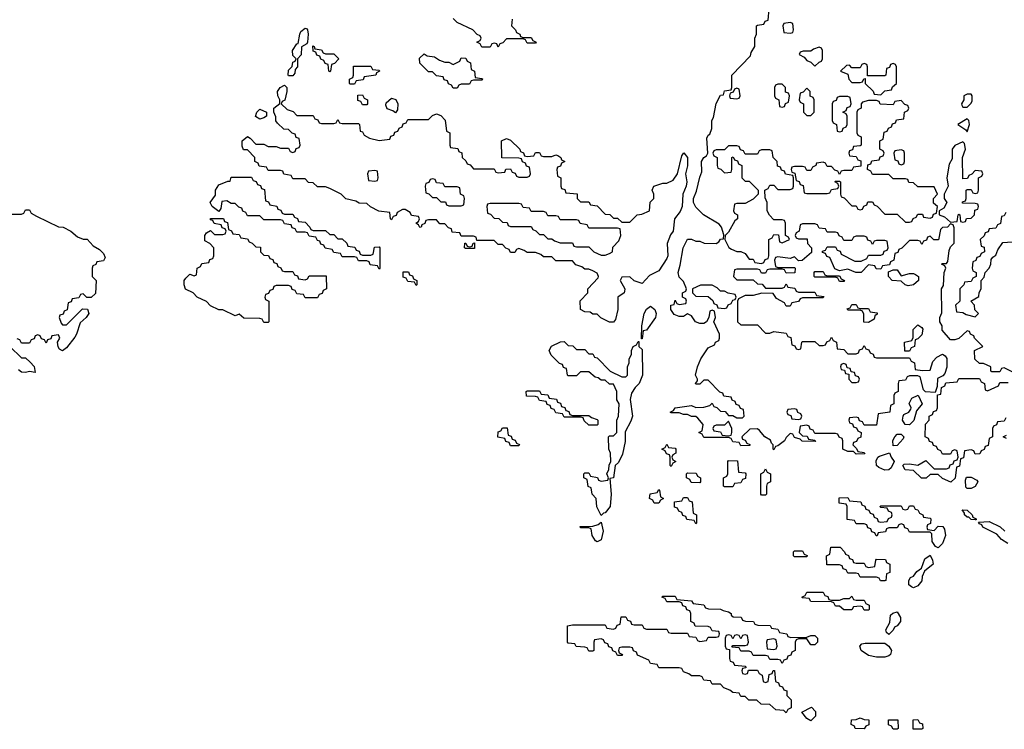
# Model space of a CAD drawing. Header units: inches. Extents: x 2701323 to 2964515, y 494916 to 722124.
# Tile 59 of 256: x 2747342 to 2752131, y 635446 to 638900. Entities that reach past the tile are written whole.
import ezdxf

# ---------------------------------------------------------------- set-up
doc = ezdxf.new("R2010")
doc.units = ezdxf.units.IN
doc.header["$MEASUREMENT"] = 0
doc.layers.add('C7643', color=7, linetype='Continuous')
doc.layers.add('C7653', color=7, linetype='Continuous')

msp = doc.modelspace()

# ---------------------------------------------------------------- linework, layer by layer
at = {"layer": 'C7643', "color": 2, "elevation": 2}
for points in [[(2749738, 638902), (2749734, 638870), (2749754, 638850), (2749758, 638838), (2749774, 638830), (2749778, 638818), (2749790, 638814), (2749830, 638814), (2749838, 638798), (2749854, 638790), (2749850, 638786), (2749810, 638786), (2749802, 638802), (2749790, 638806), (2749710, 638806), (2749692.7, 638787.3), (2749678, 638782), (2749670, 638766), (2749662, 638782), (2749650, 638786), (2749638, 638782), (2749630, 638766), (2749590, 638766), (2749582, 638782), (2749566, 638790), (2749582, 638798), (2749586, 638810), (2749582, 638822), (2749567.3, 638827.3), (2749546, 638850), (2749470, 638886), (2749450, 638906)], [(2750000, 637726), (2749950, 637726), (2749930, 637746), (2749890, 637746), (2749876.4, 637756.4), (2749850, 637766), (2749810, 637766), (2749796.4, 637776.4), (2749770, 637786), (2749758, 637782), (2749750, 637766), (2749730, 637766), (2749722, 637782), (2749707.3, 637787.3), (2749690, 637806), (2749670, 637806), (2749650, 637826), (2749566, 637826), (2749562, 637842), (2749550, 637846), (2749490, 637846), (2749482, 637862), (2749446, 637866), (2749442, 637882), (2749427.3, 637887.3), (2749410, 637906), (2749386, 637906), (2749370, 637926), (2749330, 637926), (2749318, 637922), (2749312.7, 637907.3), (2749298, 637902), (2749294, 637890), (2749288.4, 637888.4), (2749282, 637902), (2749268, 637910), (2749282, 637918), (2749286, 637930), (2749282, 637942), (2749247.3, 637947.3), (2749242, 637962), (2749216.4, 637976.4), (2749203.6, 637976.4), (2749178, 637962), (2749172.7, 637947.3), (2749158, 637942), (2749150, 637926), (2749146, 637930), (2749142, 637962), (2749088.4, 637968.4), (2749048.4, 637988.4), (2749030, 638006), (2748992.7, 638007.3), (2748976.4, 638016.4), (2748928.4, 638028.4), (2748906, 638050), (2748850, 638078), (2748830, 638086), (2748790, 638086), (2748770, 638106), (2748747.3, 638107.3), (2748730, 638126), (2748670, 638126), (2748662, 638142), (2748627.3, 638147.3), (2748622, 638162), (2748610, 638166), (2748550, 638166), (2748542, 638182), (2748507.3, 638187.3), (2748502, 638202), (2748486, 638210), (2748486, 638230), (2748450, 638266), (2748430, 638266), (2748424, 638284), (2748424, 638310), (2748450, 638332), (2748463.6, 638323.6), (2748490, 638294), (2748530, 638294), (2748550, 638282), (2748590, 638282), (2748610, 638274), (2748650, 638274), (2748658, 638258), (2748670, 638254), (2748682, 638258), (2748687.3, 638272.7), (2748702, 638278), (2748706, 638290), (2748702, 638322), (2748687.3, 638327.3), (2748682, 638342), (2748667.3, 638347.3), (2748650, 638366), (2748627.3, 638367.3), (2748596.4, 638396.4), (2748588.4, 638408.4), (2748587.3, 638427.3), (2748578, 638450), (2748578, 638470), (2748607.3, 638492.7), (2748608, 638510), (2748598, 638530), (2748595.3, 638550), (2748608.7, 638570), (2748630, 638582), (2748642, 638570), (2748642, 638550), (2748632, 638508), (2748618, 638502), (2748614, 638490), (2748643.6, 638463.6), (2748672.7, 638452.7), (2748690, 638434), (2748770, 638434), (2748778, 638418), (2748792.7, 638412.7), (2748798, 638398), (2748810, 638394), (2748870, 638394), (2748882, 638398), (2748890, 638414), (2748898, 638398), (2748910, 638394), (2748990, 638394), (2748994, 638390), (2748998, 638358), (2749010, 638354), (2749018, 638338), (2749043.6, 638323.6), (2749090, 638312), (2749142, 638318), (2749147.3, 638332.7), (2749162, 638338), (2749167.3, 638352.7), (2749182, 638358), (2749187.3, 638372.7), (2749202, 638378), (2749207.3, 638392.7), (2749222, 638398), (2749230, 638414), (2749330, 638414), (2749350, 638434), (2749370, 638442), (2749390, 638434), (2749411.6, 638411.6), (2749418, 638358), (2749434, 638350), (2749434, 638290), (2749438, 638278), (2749472.7, 638272.7), (2749478, 638258), (2749492.7, 638252.7), (2749494, 638230), (2749512.7, 638212.7), (2749518, 638198), (2749532.7, 638192.7), (2749550, 638174), (2749650, 638174), (2749658, 638158), (2749670, 638154), (2749702, 638158), (2749707.3, 638172.7), (2749730, 638174), (2749738, 638158), (2749752.7, 638152.7), (2749758, 638138), (2749770, 638134), (2749810, 638134), (2749822, 638138), (2749826, 638150), (2749822, 638182), (2749807.3, 638187.3), (2749802, 638202), (2749787.3, 638207.3), (2749782, 638222), (2749770, 638226), (2749687.3, 638227.3), (2749686, 638310), (2749710, 638322), (2749730, 638314), (2749774, 638270), (2749778, 638258), (2749792.7, 638252.7), (2749798, 638238), (2749810, 638234), (2749842, 638238), (2749850, 638254), (2749870, 638254), (2749878, 638238), (2749890, 638234), (2749930, 638234), (2749950, 638242), (2749959.6, 638239.6), (2749974, 638230), (2749978, 638218), (2749994, 638210), (2749978, 638202), (2749972.7, 638187.3), (2749958, 638182), (2749954, 638170), (2749958, 638138), (2749974, 638130), (2749974, 638090), (2749978, 638078), (2749992.7, 638072.7), (2749998, 638058), (2750000, 638057.8)], [(2750000, 637926), (2749970, 637926), (2749962, 637942), (2749950, 637946), (2749910, 637946), (2749902, 637962), (2749890, 637966), (2749830, 637966), (2749822, 637982), (2749790, 637986), (2749782, 638002), (2749770, 638006), (2749630, 638006), (2749618, 638002), (2749614, 637990), (2749618, 637958), (2749632.7, 637952.7), (2749650, 637934), (2749672.7, 637932.7), (2749690, 637914), (2749712.7, 637912.7), (2749718, 637898), (2749730, 637894), (2749830, 637894), (2749838, 637878), (2749852.7, 637872.7), (2749870, 637854), (2749890, 637854), (2749910, 637834), (2749930, 637834), (2749943.6, 637823.6), (2749970, 637814), (2750000, 637814)], [(2747290, 637954), (2747350, 637954), (2747362, 637958), (2747370, 637974), (2747390, 637974), (2747398, 637958), (2747423.6, 637943.6), (2747530, 637892), (2747554, 637890), (2747591.3, 637871.3), (2747623.6, 637843.6), (2747650, 637832), (2747670.9, 637830.9), (2747699.6, 637799.6), (2747730, 637782), (2747750, 637762), (2747758, 637742), (2747750, 637726), (2747718, 637722), (2747712, 637708), (2747698, 637702), (2747694, 637690), (2747694, 637650), (2747714, 637630), (2747710, 637568), (2747690, 637548), (2747668, 637548), (2747650, 637566), (2747638, 637562), (2747630, 637546), (2747598, 637542), (2747592.7, 637527.3), (2747578, 637522), (2747572.7, 637487.3), (2747558, 637482), (2747552.7, 637467.3), (2747538, 637462), (2747534, 637450), (2747543.6, 637423.6), (2747550, 637414), (2747570, 637414), (2747647.3, 637492.7), (2747671, 637491), (2747678, 637470), (2747664.7, 637450), (2747636, 637424), (2747618.8, 637370), (2747610, 637355.3), (2747570, 637302), (2747550, 637288.7), (2747536.4, 637296.4), (2747528.4, 637308.4), (2747526, 637330), (2747538, 637350), (2747530, 637366), (2747498, 637362), (2747492.7, 637347.3), (2747478, 637342), (2747470, 637326), (2747462, 637342), (2747447.3, 637347.3), (2747442, 637362), (2747430, 637366), (2747418, 637362), (2747412.7, 637347.3), (2747398, 637342), (2747390, 637326), (2747350, 637326), (2747342, 637342), (2747330, 637346)], [(2750000, 637202.7), (2749987.3, 637207.3), (2749982, 637222), (2749967.3, 637227.3), (2749927.3, 637267.3), (2749918, 637290), (2749928.9, 637311.1), (2749972.7, 637332.7), (2749990, 637334), (2750000, 637324)], [(2747294, 637310), (2747350, 637254), (2747370, 637254), (2747392.7, 637232.7), (2747411.6, 637211.6), (2747418, 637182), (2747390, 637188), (2747370, 637182), (2747350, 637184), (2747336.5, 637196.5)], [(2750000, 636966), (2749990, 636966), (2749982, 636982), (2749950, 636986), (2749942, 637002), (2749927.3, 637007.3), (2749922, 637022), (2749907.3, 637027.3), (2749902, 637042), (2749870, 637046), (2749862, 637062), (2749850, 637066), (2749807.3, 637067.3), (2749806, 637090), (2749810, 637094), (2749870, 637094), (2749878, 637078), (2749910, 637074), (2749918, 637058), (2749952.7, 637052.7), (2749958, 637038), (2749972.7, 637032.7), (2749978, 637018), (2749992.7, 637012.7), (2749998, 636998), (2750000, 636997.3)]]:
    msp.add_lwpolyline(points, dxfattribs=at)
for points in [[(2748650, 638626), (2748648, 638630), (2748650, 638654), (2748668, 638672), (2748670, 638694), (2748682, 638698), (2748686, 638710), (2748670, 638726), (2748669.2, 638750), (2748690, 638782), (2748696.4, 638783.6), (2748704, 638830), (2748710, 638842), (2748730, 638858), (2748736.9, 638856.9), (2748742, 638850), (2748744.7, 638830), (2748742, 638790), (2748738, 638782), (2748712.7, 638767.3), (2748711.6, 638728.4), (2748694, 638710), (2748694, 638670), (2748682, 638658), (2748679.6, 638640.4), (2748670, 638626)], [(2748830, 638734), (2748870, 638734), (2748894, 638710), (2748872.7, 638687.3), (2748858, 638682), (2748854, 638650), (2748850, 638646), (2748846, 638650), (2748842, 638682), (2748827.3, 638687.3), (2748822, 638702), (2748807.3, 638707.3), (2748802, 638722), (2748787.3, 638727.3), (2748782, 638742), (2748770, 638746), (2748767.3, 638772.7), (2748774, 638770), (2748778, 638758), (2748810, 638754), (2748818, 638738)], [(2749410, 638694), (2749430, 638694), (2749450, 638682), (2749482, 638698), (2749490, 638714), (2749512.7, 638712.7), (2749518, 638698), (2749534, 638690), (2749538, 638658), (2749554, 638650), (2749558, 638618), (2749590, 638614), (2749594, 638610), (2749590, 638606), (2749550, 638606), (2749538, 638602), (2749530, 638586), (2749490, 638586), (2749478, 638582), (2749470, 638566), (2749450, 638566), (2749442, 638582), (2749427.3, 638587.3), (2749422, 638602), (2749407.3, 638607.3), (2749402, 638622), (2749370, 638626), (2749350, 638646), (2749330, 638646), (2749288.4, 638688.4), (2749287.3, 638712.7), (2749310, 638734), (2749323.6, 638723.6), (2749359.6, 638719.6), (2749383.6, 638703.6)], [(2748950, 638586), (2748946, 638590), (2748946, 638610), (2748962, 638618), (2748966, 638630), (2748966, 638674), (2749050, 638674), (2749058, 638658), (2749090, 638654), (2749092, 638650), (2749078, 638642), (2749074, 638630), (2749018, 638622), (2749012.7, 638607.3), (2748978, 638602), (2748970, 638586)], [(2749010, 638486), (2749002, 638502), (2748987.3, 638507.3), (2748987.3, 638532.7), (2749010, 638534), (2749018, 638518), (2749034, 638510), (2749034, 638490), (2749030, 638486)], [(2749170, 638446), (2749156.4, 638456.4), (2749130, 638466), (2749123.1, 638483.1), (2749124.7, 638495.3), (2749150, 638518), (2749171.1, 638511.1), (2749182, 638490), (2749179.6, 638460.4)], [(2748510, 638415.3), (2748489.2, 638429.2), (2748495.3, 638450), (2748510, 638464.7), (2748542, 638450), (2748542, 638430), (2748530, 638422)], [(2749070, 638166), (2749038, 638162), (2749034, 638150), (2749038, 638118), (2749070, 638114), (2749082, 638118), (2749086, 638130), (2749082, 638162)], [(2748630, 637954), (2748670, 637954), (2748678, 637938), (2748692.7, 637932.7), (2748698, 637918), (2748730, 637914), (2748754, 637890), (2748758, 637878), (2748770, 637874), (2748830, 637874), (2748850, 637854), (2748870, 637854), (2748890, 637834), (2748910, 637834), (2748932.7, 637812.7), (2748938, 637798), (2748972.7, 637792.7), (2748978, 637778), (2748992.7, 637772.7), (2748998, 637758), (2749010, 637754), (2749050, 637754), (2749062, 637758), (2749067.3, 637792.7), (2749090, 637794), (2749094, 637790), (2749094, 637690), (2749090, 637686), (2749082, 637702), (2749047.3, 637707.3), (2749042, 637722), (2749030, 637726), (2748990, 637726), (2748982, 637742), (2748970, 637746), (2748910, 637746), (2748902, 637762), (2748870, 637766), (2748862, 637782), (2748827.3, 637787.3), (2748822, 637802), (2748807.3, 637807.3), (2748802, 637822), (2748790, 637826), (2748782, 637842), (2748750, 637846), (2748742, 637862), (2748730, 637866), (2748690, 637866), (2748682, 637882), (2748667.3, 637887.3), (2748662, 637902), (2748630, 637906), (2748622, 637922), (2748610, 637926), (2748530, 637926), (2748510, 637946), (2748450, 637946), (2748442, 637962), (2748427.3, 637967.3), (2748422, 637982), (2748407.3, 637987.3), (2748390, 638006), (2748370, 638006), (2748350, 638018), (2748324.7, 638015.3), (2748319.6, 637980.4), (2748310, 637966), (2748278, 637990), (2748269.2, 638010), (2748294.6, 638045.4), (2748294, 638070), (2748310, 638096), (2748354, 638114), (2748366, 638114), (2748370, 638134), (2748470, 638134), (2748478, 638118), (2748492.7, 638112.7), (2748498, 638098), (2748512.7, 638092.7), (2748518, 638078), (2748532.7, 638072.7), (2748538, 638018), (2748552.7, 638012.7), (2748558, 637998), (2748592.7, 637992.7), (2748598, 637978), (2748612.7, 637972.7), (2748618, 637958)], [(2749350, 638126), (2749338, 638122), (2749332.7, 638107.3), (2749318, 638102), (2749314, 638090), (2749318, 638058), (2749332.7, 638052.7), (2749350, 638034), (2749370, 638034), (2749390, 638014), (2749412.7, 638012.7), (2749418, 637998), (2749430, 637994), (2749490, 637994), (2749502, 637998), (2749506, 638030), (2749502, 638042), (2749486, 638050), (2749482, 638082), (2749470, 638086), (2749410, 638086), (2749402, 638102), (2749370, 638106), (2749362, 638122)], [(2748630, 637674), (2748670, 637674), (2748678, 637658), (2748692.7, 637652.7), (2748698, 637638), (2748730, 637634), (2748742, 637638), (2748750, 637654), (2748832.7, 637652.7), (2748834, 637590), (2748818, 637582), (2748812.7, 637567.3), (2748798, 637562), (2748790, 637546), (2748730, 637546), (2748722, 637562), (2748690, 637566), (2748682, 637582), (2748667.3, 637587.3), (2748662, 637602), (2748650, 637606), (2748590, 637606), (2748578, 637602), (2748572.7, 637587.3), (2748558, 637582), (2748552.7, 637567.3), (2748538, 637562), (2748534, 637550), (2748538, 637538), (2748554, 637530), (2748554, 637430), (2748550, 637426), (2748530, 637426), (2748522, 637442), (2748510, 637446), (2748432.7, 637447.3), (2748410, 637466), (2748390, 637458), (2748330, 637488), (2748310, 637488), (2748270, 637508), (2748250, 637528), (2748206, 637550), (2748186, 637570), (2748149.1, 637589.1), (2748142, 637610), (2748142, 637630), (2748150, 637642), (2748170, 637662), (2748190, 637654), (2748202, 637658), (2748206, 637690), (2748222, 637698), (2748227.3, 637712.7), (2748262, 637718), (2748267.3, 637732.7), (2748282, 637738), (2748286, 637750), (2748286, 637790), (2748266, 637810), (2748243.1, 637823.1), (2748242, 637850), (2748250, 637862), (2748270, 637874), (2748290, 637854), (2748330, 637854), (2748342, 637858), (2748346, 637870), (2748342, 637882), (2748327.3, 637887.3), (2748322, 637902), (2748287.3, 637907.3), (2748282, 637922), (2748270, 637926), (2748270, 637932), (2748332.7, 637932.7), (2748338, 637918), (2748352.7, 637912.7), (2748358, 637878), (2748372.7, 637872.7), (2748378, 637858), (2748410, 637854), (2748418, 637838), (2748450, 637834), (2748458, 637818), (2748472.7, 637812.7), (2748490, 637794), (2748512.7, 637792.7), (2748514, 637770), (2748530, 637754), (2748552.7, 637752.7), (2748558, 637738), (2748572.7, 637732.7), (2748578, 637718), (2748592.7, 637712.7), (2748598, 637698), (2748612.7, 637692.7), (2748618, 637678)], [(2749510, 637786), (2749506, 637790), (2749507.3, 637812.7), (2749512.7, 637812.7), (2749518, 637798), (2749530, 637794), (2749542, 637798), (2749547.3, 637812.7), (2749554, 637814), (2749554, 637786), (2749550, 637786)], [(2749270, 637606), (2749262, 637622), (2749230, 637626), (2749222, 637642), (2749207.3, 637647.3), (2749207.3, 637672.7), (2749232.7, 637672.7), (2749238, 637658), (2749252.7, 637652.7), (2749258, 637638), (2749274, 637630), (2749274, 637610)], [(2749730, 636826), (2749722, 636842), (2749707.3, 636847.3), (2749702, 636862), (2749667.3, 636867.3), (2749670, 636894), (2749682, 636898), (2749690, 636914), (2749712.7, 636912.7), (2749718, 636878), (2749732.7, 636872.7), (2749738, 636858), (2749752.7, 636852.7), (2749758, 636838), (2749772.7, 636832.7), (2749770, 636826)]]:
    msp.add_lwpolyline(points, close=True, dxfattribs=at)
at = {"layer": 'C7653', "color": 2, "elevation": 2}
for points in [[(2752170, 637186), (2752130, 637206), (2752118, 637202), (2752110, 637186), (2752070, 637186), (2752066, 637190), (2752066, 637210), (2752030, 637226), (2752010, 637226), (2751987.3, 637247.3), (2751986, 637290), (2752026, 637310), (2751986, 637350), (2751982, 637362), (2751966, 637370), (2751962, 637382), (2751950, 637386), (2751910, 637348.7), (2751890, 637342), (2751870, 637342), (2751829.1, 637389.1), (2751828, 637410), (2751818, 637430), (2751818, 637450), (2751827.3, 637472.7), (2751826, 637590), (2751834.6, 637605.4), (2751838, 637670), (2751846, 637690), (2751842, 637702), (2751826, 637710), (2751830, 637714), (2751850, 637714), (2751856.4, 637723.6), (2751863.1, 637776.9), (2751870, 637794), (2751887.3, 637812.7), (2751887.3, 637887.3), (2751882, 637902), (2751870, 637906), (2751854, 637890), (2751830, 637888), (2751821, 637879), (2751811, 637829), (2751788, 637828), (2751770, 637846), (2751758, 637842), (2751752.7, 637827.3), (2751738, 637822), (2751730, 637806), (2751722, 637822), (2751710, 637826), (2751670, 637826), (2751632.7, 637787.3), (2751618, 637782), (2751612.7, 637767.3), (2751598, 637762), (2751594, 637730), (2751578, 637722), (2751572.7, 637707.3), (2751538, 637702), (2751530, 637686), (2751507.3, 637687.3), (2751502, 637702), (2751470, 637706), (2751434, 637670), (2751408.7, 637668.7), (2751370, 637686), (2751330, 637678), (2751307.3, 637687.3), (2751282, 637742), (2751267.3, 637747.3), (2751262, 637762), (2751247.3, 637767.3), (2751247.3, 637772.7), (2751262, 637778), (2751270, 637794), (2751310, 637794), (2751318, 637778), (2751332.7, 637772.7), (2751338, 637758), (2751404.7, 637724.7), (2751435.3, 637724.7), (2751462, 637738), (2751470, 637754), (2751530, 637754), (2751542, 637758), (2751547.3, 637772.7), (2751562, 637778), (2751566, 637790), (2751562, 637822), (2751550, 637826), (2751510, 637826), (2751498, 637822), (2751490, 637806), (2751482, 637822), (2751467.3, 637827.3), (2751462, 637842), (2751450, 637846), (2751410, 637846), (2751398, 637842), (2751390, 637826), (2751350, 637826), (2751342, 637842), (2751327.3, 637847.3), (2751322, 637862), (2751310, 637866), (2751270, 637866), (2751262, 637882), (2751230, 637886), (2751222, 637902), (2751210, 637906), (2751150, 637906), (2751138, 637902), (2751134, 637870), (2751118, 637862), (2751114, 637850), (2751118, 637838), (2751130, 637834), (2751172.7, 637832.7), (2751174, 637810), (2751194, 637790), (2751192.7, 637767.3), (2751147.3, 637727.3), (2751130, 637726), (2751110, 637746), (2751090, 637738), (2751030, 637746), (2751018, 637742), (2751014, 637730), (2751018, 637698), (2751030, 637694), (2751110, 637694), (2751114, 637690), (2751112.7, 637667.3), (2751070, 637666), (2751062, 637682), (2751050, 637686), (2750990, 637686), (2750978, 637682), (2750970, 637666), (2750950, 637666), (2750942, 637682), (2750930, 637686), (2750830, 637686), (2750818, 637682), (2750814, 637650), (2750830, 637634), (2750910, 637634), (2750930, 637614), (2750952.7, 637612.7), (2750970, 637594), (2751050, 637594), (2751062, 637598), (2751070, 637614), (2751078, 637598), (2751112.7, 637592.7), (2751118, 637578), (2751130, 637574), (2751210, 637574), (2751218, 637558), (2751252.7, 637552.7), (2751250, 637546), (2751150, 637546), (2751138, 637542), (2751130, 637528), (2751098, 637522), (2751090, 637506), (2751070, 637506), (2751062, 637522), (2751023.1, 637543.1), (2751007.3, 637567.3), (2750951.6, 637568.4), (2750910, 637558), (2750870, 637558), (2750838, 637542), (2750834, 637530), (2750834, 637430), (2750850, 637414), (2750930, 637414), (2750970, 637374), (2750990, 637374), (2751010, 637382), (2751070, 637374), (2751078, 637358), (2751092.7, 637352.7), (2751098, 637318), (2751112.7, 637312.7), (2751118, 637298), (2751130, 637294), (2751142, 637298), (2751146, 637330), (2751150, 637334), (2751210, 637334), (2751230, 637314), (2751250, 637314), (2751262, 637318), (2751267.3, 637332.7), (2751282, 637338), (2751290, 637354), (2751298, 637338), (2751314, 637330), (2751318, 637298), (2751350, 637294), (2751370, 637274), (2751410, 637274), (2751422, 637278), (2751427.3, 637292.7), (2751442, 637298), (2751450, 637314), (2751458, 637298), (2751472.7, 637292.7), (2751478, 637278), (2751492.7, 637272.7), (2751498, 637258), (2751510, 637254), (2751670, 637254), (2751678, 637238), (2751694, 637230), (2751698, 637198), (2751732.7, 637192.7), (2751770, 637194), (2751784, 637236), (2751803.1, 637256.9), (2751830, 637272), (2751843.6, 637263.6), (2751851.3, 637251.3), (2751851.3, 637208.7), (2751842, 637178), (2751832.7, 637167.3), (2751806.8, 637153.2), (2751804.7, 637115.3), (2751794, 637086), (2751748, 637088), (2751738, 637098), (2751722, 637162), (2751710, 637166), (2751670, 637166), (2751658, 637162), (2751650, 637146), (2751618, 637142), (2751614, 637130), (2751614, 637090), (2751598, 637082), (2751594, 637070), (2751594, 637030), (2751578, 637022), (2751574, 636990), (2751518, 636982), (2751510, 636926), (2751450, 636926), (2751442, 636942), (2751427.3, 636947.3), (2751422, 636962), (2751410, 636966), (2751378, 636962), (2751374, 636950), (2751378, 636938), (2751392.7, 636932.7), (2751398, 636918), (2751412.7, 636912.7), (2751418, 636898), (2751434, 636890), (2751432.7, 636867.3), (2751418, 636862), (2751412.7, 636847.3), (2751398, 636842), (2751394, 636830), (2751412.7, 636812.7), (2751418, 636798), (2751450, 636794), (2751452.7, 636787.3), (2751410, 636786), (2751398, 636798), (2751370, 636798), (2751346, 636810), (2751346, 636850), (2751342, 636862), (2751327.3, 636867.3), (2751322, 636882), (2751310, 636886), (2751210, 636886), (2751202, 636902), (2751187.3, 636907.3), (2751182, 636922), (2751170, 636926), (2751138, 636922), (2751134, 636890), (2751150, 636874), (2751172.7, 636872.7), (2751178, 636858), (2751210, 636854), (2751212.7, 636847.3), (2751148.4, 636848.4), (2751138, 636858), (2751110, 636866), (2751102, 636882), (2751090, 636886), (2751070, 636866), (2751062, 636850), (2751030, 636826), (2751018, 636822), (2751010, 636806), (2751006, 636810), (2751006, 636830), (2750998, 636838), (2750993.2, 636853.2), (2750966, 636870), (2750940.4, 636900.4), (2750930, 636908), (2750892.7, 636907.3), (2750854, 636870), (2750858, 636858), (2750870, 636854), (2750878, 636838), (2750892.7, 636832.7), (2750892.7, 636827.3), (2750850, 636826), (2750842, 636842), (2750810, 636846), (2750802, 636862), (2750790, 636866), (2750670, 636866), (2750662, 636882), (2750646, 636890), (2750662, 636898), (2750666, 636930), (2750640.4, 636960.4), (2750630, 636968), (2750610, 636968), (2750590, 636978), (2750570, 636978), (2750550, 636986), (2750510, 636986), (2750506, 636990), (2750522, 636998), (2750530, 637011), (2750610, 637022), (2750630, 637012), (2750670, 637014), (2750698, 637022), (2750710, 637034), (2750718, 637018), (2750732.7, 637012.7), (2750750, 636994), (2750772.7, 636992.7), (2750790, 636974), (2750810, 636974), (2750830, 636962), (2750858, 636962), (2750866, 636970), (2750862, 637002), (2750847.3, 637007.3), (2750842, 637022), (2750827.3, 637027.3), (2750822, 637042), (2750807.3, 637047.3), (2750802, 637062), (2750767.3, 637067.3), (2750762, 637082), (2750747.3, 637087.3), (2750690, 637146), (2750670, 637146), (2750650, 637126), (2750630, 637126), (2750628.9, 637128.9), (2750638, 637142), (2750638, 637150), (2750628.7, 637170), (2750638, 637210), (2750655.3, 637250), (2750690, 637302), (2750722, 637318), (2750726, 637330), (2750742, 637338), (2750746, 637350), (2750746, 637370), (2750718, 637430), (2750726, 637450), (2750722, 637482), (2750710, 637486), (2750698, 637482), (2750694, 637450), (2750682, 637430), (2750670, 637422), (2750650, 637422), (2750629.2, 637429.2), (2750610, 637458), (2750590, 637468), (2750570, 637455.3), (2750550, 637455.3), (2750524.7, 637464.7), (2750508.9, 637488.9), (2750508.7, 637510), (2750526, 637514), (2750530, 637534), (2750538, 637518), (2750550, 637514), (2750582, 637518), (2750586, 637530), (2750582, 637542), (2750566, 637550), (2750566, 637570), (2750582, 637578), (2750586, 637590), (2750570, 637626), (2750550, 637646), (2750544, 637670), (2750554.6, 637705.4), (2750569.3, 637790), (2750590, 637832), (2750610, 637831.3), (2750630, 637822), (2750650, 637822), (2750671.6, 637811.6), (2750728.9, 637811.1), (2750742, 637818), (2750750, 637832), (2750766, 637834), (2750767.3, 637852.7), (2750755.3, 637890), (2750744.7, 637904.7), (2750668, 637950), (2750630, 637988), (2750619, 638010), (2750619, 638030), (2750634.6, 638065.4), (2750650, 638134), (2750660.4, 638159.6), (2750659, 638210), (2750669, 638230), (2750682, 638238), (2750688.7, 638250), (2750684, 638324), (2750690, 638338), (2750698, 638342), (2750709, 638370), (2750709.2, 638410), (2750716.4, 638423.6), (2750730, 638492), (2750750, 638532), (2750766, 638534), (2750770, 638554), (2750802, 638558), (2750806, 638570), (2750806, 638630), (2750896.4, 638723.6), (2750900.4, 638739.6), (2750918, 638770), (2750918, 638810), (2750926, 638830), (2750926, 638870), (2750930, 638874), (2750962, 638878), (2750967.3, 638892.7), (2750982, 638898), (2750987.3, 638952.7)], [(2750000, 638057.8), (2750052.7, 638052.7), (2750054, 638030), (2750070, 638014), (2750110, 638014), (2750118, 637998), (2750150, 637994), (2750190, 637954), (2750211.6, 637951.6), (2750230, 637934), (2750250, 637934), (2750270, 637914), (2750310, 637914), (2750346, 637950), (2750367.3, 637952.7), (2750406, 637970), (2750408.4, 638011.6), (2750426, 638030), (2750426, 638050), (2750418, 638070), (2750426, 638090), (2750470, 638104.7), (2750490, 638104.7), (2750520.4, 638119.6), (2750542, 638150), (2750563.1, 638236.9), (2750572.7, 638252.7), (2750590.8, 638230), (2750590.7, 638189.3), (2750581, 638150), (2750586.8, 638110), (2750584, 638090), (2750567.7, 638050), (2750564.9, 637990), (2750554, 637966), (2750526.8, 637930), (2750520.7, 637870), (2750507.9, 637852.1), (2750490.6, 637810), (2750494.8, 637750), (2750490, 637738), (2750450, 637678), (2750404.7, 637655.3), (2750370, 637615.3), (2750330, 637628.7), (2750310, 637648.7), (2750270, 637646), (2750262, 637630), (2750284.7, 637590), (2750283.6, 637576.4), (2750282, 637570), (2750252, 637550), (2750251.1, 637488.9), (2750239.6, 637440.4), (2750230, 637428), (2750210, 637428), (2750168.4, 637448.4), (2750150, 637466), (2750130, 637466), (2750116.4, 637476.4), (2750090, 637478), (2750069, 637489), (2750068.4, 637531.6), (2750106, 637570), (2750106, 637590), (2750156.4, 637643.6), (2750158, 637650), (2750150, 637666), (2750130, 637678), (2750110, 637686), (2750090, 637686), (2750076.4, 637696.4), (2750047.3, 637707.3), (2750030, 637726), (2750000, 637726)], [(2752138, 637962), (2752130, 637946), (2752118, 637942), (2752112.7, 637907.3), (2752098, 637902), (2752090, 637886), (2752058, 637882), (2752052.7, 637867.3), (2752038, 637862), (2752032.7, 637847.3), (2752014, 637830), (2752018, 637798), (2752032.7, 637792.7), (2752034, 637770), (2752018, 637762), (2752012.7, 637747.3), (2751998, 637742), (2751992.7, 637727.3), (2751978, 637722), (2751974, 637690), (2751978, 637678), (2751994, 637670), (2751994, 637650), (2751978, 637642), (2751970, 637626), (2751938, 637622), (2751934, 637610), (2751914, 637590), (2751914, 637530), (2751894, 637510), (2751898, 637478), (2751930, 637474), (2751945.4, 637465.4), (2751990, 637454), (2752006, 637470), (2751987.3, 637487.3), (2751986, 637510), (2751968, 637530), (2752007.3, 637552.7), (2752008.4, 637571.6), (2752018, 637590), (2752018, 637630), (2752033.6, 637646.4), (2752038, 637670), (2752058, 637690), (2752066, 637710), (2752067.3, 637732.7), (2752075.3, 637744.7), (2752090, 637754), (2752100.2, 637779.8), (2752124, 637816), (2752170, 637818)], [(2750000, 637814), (2750030, 637814), (2750038, 637798), (2750050, 637794), (2750110, 637794), (2750134, 637770), (2750170, 637754), (2750190, 637754), (2750210, 637762), (2750226, 637770), (2750227.3, 637792.7), (2750256.4, 637823.6), (2750266, 637850), (2750262, 637882), (2750250, 637886), (2750110, 637886), (2750102, 637902), (2750067.3, 637907.3), (2750062, 637922), (2750050, 637926), (2750000, 637926)], [(2750000, 637324), (2750010, 637314), (2750032.7, 637312.7), (2750050, 637294), (2750090, 637294), (2750110, 637274), (2750130, 637274), (2750138, 637258), (2750150, 637254), (2750214, 637190), (2750270, 637162), (2750290, 637162), (2750298, 637170), (2750298, 637210), (2750306, 637230), (2750306, 637250), (2750318, 637270), (2750318, 637290), (2750326, 637310), (2750342, 637318), (2750350, 637334), (2750354, 637334), (2750354, 637310), (2750370, 637294), (2750370.5, 637169.5), (2750354.8, 637130), (2750334.8, 637110), (2750318, 637082), (2750310.9, 637050.9), (2750322, 636970), (2750314.4, 636945.6), (2750286.4, 636893.6), (2750287.1, 636847.1), (2750274.6, 636785.4), (2750254.6, 636745.4), (2750238, 636730), (2750230.5, 636669.5), (2750212.7, 636667.3), (2750219.1, 636590), (2750213.4, 636530), (2750190, 636499), (2750182, 636498), (2750170, 636486), (2750148.4, 636528.4), (2750146, 636570), (2750126, 636590), (2750122, 636622), (2750107.3, 636627.3), (2750102, 636662), (2750086, 636670), (2750086, 636690), (2750090, 636694), (2750110, 636694), (2750118, 636678), (2750151.6, 636671.6), (2750158, 636658), (2750170, 636654), (2750202, 636658), (2750206, 636670), (2750198, 636690), (2750208, 636710), (2750208.4, 636731.6), (2750218, 636750), (2750215.3, 636790), (2750208, 636810), (2750206, 636870), (2750210, 636874), (2750230, 636874), (2750246, 636890), (2750246, 636950), (2750255.3, 636970), (2750258, 637030), (2750246, 637050), (2750246, 637090), (2750230, 637126), (2750210, 637126), (2750190, 637146), (2750170, 637146), (2750156.4, 637156.4), (2750140.4, 637160.4), (2750110, 637186), (2750070, 637186), (2750050, 637166), (2750010, 637166), (2750006, 637170), (2750002, 637202), (2750000, 637202.7)], [(2752138, 636962), (2752130, 636946), (2752098, 636942), (2752092.7, 636927.3), (2752078, 636922), (2752074, 636910), (2752074, 636870), (2752058, 636862), (2752052.7, 636827.3), (2752038, 636822), (2752032.7, 636807.3), (2752018, 636802), (2752012.7, 636787.3), (2751990, 636786), (2751982, 636802), (2751970, 636806), (2751938, 636802), (2751932.7, 636767.3), (2751918, 636762), (2751912.7, 636727.3), (2751898, 636722), (2751891.6, 636668.4), (2751871.6, 636648.4), (2751830, 636666), (2751810, 636686), (2751770, 636686), (2751751.6, 636668.4), (2751728, 636668), (2751690, 636706), (2751648.9, 636708.9), (2751638, 636730), (2751644, 636736), (2751670, 636738), (2751710, 636732), (2751750, 636754), (2751790, 636714), (2751850, 636714), (2751862, 636718), (2751867.3, 636732.7), (2751882, 636738), (2751887.3, 636752.7), (2751902, 636758), (2751906, 636770), (2751902, 636802), (2751890, 636806), (2751878, 636802), (2751870, 636786), (2751830, 636786), (2751822, 636802), (2751807.3, 636807.3), (2751802, 636822), (2751787.3, 636827.3), (2751782, 636842), (2751767.3, 636847.3), (2751762, 636862), (2751746, 636870), (2751748.4, 636931.6), (2751766, 636950), (2751766, 636970), (2751782, 636978), (2751787.3, 636992.7), (2751802, 636998), (2751806, 637010), (2751806, 637074), (2751822, 637078), (2751826, 637110), (2751842, 637118), (2751847.3, 637132.7), (2751902, 637138), (2751910, 637154), (2752010, 637154), (2752018, 637138), (2752034, 637130), (2752038, 637098), (2752050, 637094), (2752102, 637118), (2752110, 637134), (2752150, 637134)], [(2750000, 636997.3), (2750012.7, 636992.7), (2750018, 636978), (2750030, 636974), (2750110, 636974), (2750123.6, 636963.6), (2750150, 636954), (2750154, 636950), (2750154, 636930), (2750150, 636926), (2750110, 636926), (2750087.3, 636947.3), (2750082, 636962), (2750070, 636966), (2750000, 636966)], [(2752142, 636862), (2752126, 636870), (2752142, 636878)], [(2752148, 636350), (2752118, 636370), (2752095.3, 636395.3), (2752026, 636430), (2752022, 636442), (2752010, 636446), (2752006, 636454), (2752056.9, 636456.9), (2752111.3, 636431.3), (2752134, 636410)]]:
    msp.add_lwpolyline(points, dxfattribs=at)
for points in [[(2751090, 638886), (2751058, 638882), (2751054, 638870), (2751058, 638838), (2751090, 638834), (2751102, 638838), (2751106, 638850), (2751102, 638882)], [(2751230, 638766), (2751203.6, 638756.4), (2751190, 638746), (2751152.7, 638747.3), (2751138, 638742), (2751134, 638730), (2751156.9, 638716.9), (2751170, 638702), (2751190, 638694), (2751210, 638674), (2751230, 638694), (2751242, 638698), (2751246, 638710), (2751246, 638750), (2751242, 638762)], [(2751590, 638686), (2751578, 638682), (2751572.7, 638667.3), (2751558, 638662), (2751554, 638630), (2751550, 638626), (2751466, 638626), (2751466, 638670), (2751462, 638682), (2751450, 638686), (2751438, 638682), (2751430, 638666), (2751390, 638666), (2751378, 638678), (2751363.6, 638676.4), (2751334, 638650), (2751370, 638634), (2751374, 638610), (2751390, 638594), (2751430, 638594), (2751442, 638598), (2751447.3, 638612.7), (2751454, 638614), (2751454, 638590), (2751492.7, 638552.7), (2751498, 638538), (2751530, 638534), (2751550, 638554), (2751582, 638558), (2751587.3, 638572.7), (2751606, 638590), (2751606, 638670), (2751602, 638682)], [(2750830, 638566), (2750818, 638562), (2750812.7, 638547.3), (2750798, 638542), (2750794, 638530), (2750798, 638518), (2750830, 638514), (2750842, 638518), (2750846, 638530), (2750842, 638562)], [(2751050, 638586), (2751030, 638586), (2751018, 638582), (2751014, 638570), (2751014, 638530), (2751018, 638518), (2751034, 638510), (2751038, 638478), (2751050, 638474), (2751062, 638478), (2751067.3, 638492.7), (2751082, 638498), (2751086, 638530), (2751082, 638542), (2751067.3, 638547.3), (2751066, 638570)], [(2751170, 638566), (2751152.7, 638547.3), (2751138, 638542), (2751134, 638510), (2751138, 638498), (2751154, 638490), (2751154, 638450), (2751170, 638434), (2751190, 638434), (2751206, 638450), (2751206, 638510), (2751202, 638522), (2751187.3, 638527.3), (2751186, 638550)], [(2751370, 638526), (2751330, 638526), (2751318, 638522), (2751312.7, 638507.3), (2751298, 638502), (2751294, 638490), (2751294, 638410), (2751298, 638398), (2751314, 638390), (2751318, 638358), (2751330, 638354), (2751342, 638358), (2751347.3, 638372.7), (2751362, 638378), (2751366, 638390), (2751366, 638430), (2751362, 638442), (2751346, 638450), (2751362, 638458), (2751367.3, 638472.7), (2751382, 638478), (2751386, 638490), (2751382, 638522)], [(2751970, 638538), (2751950, 638538), (2751934, 638530), (2751934, 638510), (2751922, 638490), (2751923.6, 638483.6), (2751930, 638474), (2751950, 638474), (2751970, 638494), (2751974.6, 638505.4), (2751975.3, 638530)], [(2751630, 638506), (2751598, 638502), (2751590, 638486), (2751528, 638488), (2751522, 638502), (2751510, 638506), (2751470, 638506), (2751442, 638498), (2751434, 638490), (2751434, 638470), (2751418, 638462), (2751414, 638450), (2751414, 638350), (2751418, 638338), (2751434, 638330), (2751434, 638290), (2751430, 638286), (2751398, 638282), (2751392.7, 638267.3), (2751378, 638262), (2751374, 638250), (2751378, 638238), (2751410, 638234), (2751418, 638218), (2751432.7, 638212.7), (2751432.7, 638187.3), (2751398, 638182), (2751390, 638166), (2751350, 638166), (2751338, 638162), (2751330, 638146), (2751322, 638162), (2751307.3, 638167.3), (2751290, 638186), (2751270, 638186), (2751262, 638202), (2751250, 638206), (2751218, 638202), (2751214, 638190), (2751198, 638182), (2751190, 638166), (2751170, 638166), (2751162, 638182), (2751150, 638186), (2751110, 638186), (2751098, 638182), (2751094, 638170), (2751098, 638158), (2751112.7, 638152.7), (2751118, 638118), (2751132.7, 638112.7), (2751138, 638098), (2751152.7, 638092.7), (2751158, 638058), (2751170, 638054), (2751270, 638054), (2751282, 638058), (2751290, 638074), (2751322, 638078), (2751326, 638090), (2751322, 638102), (2751306, 638110), (2751310, 638114), (2751330, 638114), (2751334, 638110), (2751334, 638050), (2751338, 638038), (2751352.7, 638032.7), (2751390, 637994), (2751410, 637994), (2751418, 637978), (2751430, 637974), (2751442, 637978), (2751447.3, 637992.7), (2751462, 637998), (2751467.3, 638012.7), (2751490, 638014), (2751498, 637998), (2751512.7, 637992.7), (2751550, 637954), (2751610, 637954), (2751650, 637914), (2751670, 637914), (2751682, 637918), (2751687.3, 637932.7), (2751702, 637938), (2751710, 637954), (2751732.7, 637952.7), (2751738, 637938), (2751770, 637934), (2751782, 637938), (2751787.3, 637952.7), (2751802, 637958), (2751806, 637990), (2751787.3, 638007.3), (2751786, 638030), (2751806, 638050), (2751790, 638086), (2751710, 638086), (2751690, 638106), (2751667.3, 638107.3), (2751662, 638122), (2751650, 638126), (2751590, 638126), (2751570, 638146), (2751490, 638146), (2751482, 638162), (2751466, 638170), (2751467.3, 638192.7), (2751482, 638198), (2751487.3, 638212.7), (2751522, 638218), (2751527.3, 638232.7), (2751542, 638238), (2751546, 638250), (2751542, 638262), (2751526, 638270), (2751526, 638310), (2751542, 638318), (2751547.3, 638352.7), (2751562, 638358), (2751567.3, 638372.7), (2751582, 638378), (2751587.3, 638392.7), (2751602, 638398), (2751607.3, 638412.7), (2751642, 638418), (2751646, 638450), (2751662, 638458), (2751666, 638470), (2751662, 638482), (2751647.3, 638487.3)], [(2751950, 638418), (2751904.7, 638390), (2751943.6, 638363.6), (2751950, 638354), (2751962, 638390), (2751958, 638410)], [(2750830, 638286), (2750790, 638286), (2750770, 638266), (2750730, 638266), (2750718, 638262), (2750714, 638250), (2750718, 638238), (2750734, 638230), (2750734, 638190), (2750738, 638178), (2750752.7, 638172.7), (2750770, 638154), (2750802, 638158), (2750806, 638170), (2750806, 638230), (2750812.7, 638232.7), (2750818, 638218), (2750832.7, 638212.7), (2750838, 638198), (2750854, 638190), (2750854, 638130), (2750870, 638114), (2750890, 638114), (2750934, 638070), (2750934, 638050), (2750910, 638026), (2750870, 638006), (2750830, 638006), (2750818, 638002), (2750814, 637970), (2750818, 637958), (2750834, 637950), (2750834, 637930), (2750819.6, 637920.4), (2750790, 637866), (2750774, 637850), (2750772, 637830), (2750791.6, 637791.6), (2750803.6, 637783.6), (2750830, 637772), (2750850, 637772), (2750870, 637762), (2750890, 637734), (2750910, 637734), (2750918, 637718), (2750950, 637714), (2750962, 637718), (2750967.3, 637732.7), (2750982, 637738), (2750986, 637750), (2750986, 637830), (2751002, 637838), (2751010, 637854), (2751032.7, 637852.7), (2751038, 637818), (2751050, 637814), (2751086, 637830), (2751082, 637842), (2751066, 637850), (2751066, 637910), (2751062, 637922), (2751050, 637926), (2751010, 637926), (2750988.4, 637948.4), (2750978, 637970), (2750978, 638010), (2750967.3, 638032.7), (2750966, 638070), (2750982, 638078), (2750990, 638094), (2751010, 638094), (2751030, 638074), (2751090, 638074), (2751102, 638078), (2751106, 638090), (2751106, 638130), (2751102, 638142), (2751067.3, 638147.3), (2751062, 638162), (2751047.3, 638167.3), (2751042, 638182), (2751027.3, 638187.3), (2751026, 638210), (2751006, 638230), (2751002, 638262), (2750990, 638266), (2750950, 638266), (2750938, 638262), (2750930, 638246), (2750870, 638246), (2750862, 638262), (2750847.3, 638267.3), (2750842, 638282)], [(2751930, 638306), (2751890, 638288), (2751878, 638270), (2751876.9, 638223.1), (2751863.6, 638196.4), (2751852, 638130), (2751858, 638090), (2751838, 638050), (2751838, 638030), (2751852, 638010), (2751836.9, 637983.1), (2751814, 637970), (2751814, 637950), (2751839.8, 637939.8), (2751870, 637914), (2751902, 637918), (2751906, 637950), (2751910, 637954), (2751914, 637950), (2751918, 637918), (2751930, 637914), (2751942, 637918), (2751947.3, 637932.7), (2751970, 637934), (2751986, 637950), (2751987.3, 637972.7), (2752002, 637978), (2752006, 637990), (2752002, 638002), (2751990, 638006), (2751927.3, 638007.3), (2751927.3, 638012.7), (2751942, 638018), (2751946, 638030), (2751946, 638070), (2751950, 638074), (2751970, 638074), (2751978, 638058), (2751990, 638054), (2752002, 638058), (2752006, 638070), (2752006, 638130), (2752022, 638138), (2752026, 638150), (2752022, 638162), (2751990, 638166), (2751972.7, 638147.3), (2751958, 638142), (2751952.7, 638127.3), (2751930, 638126), (2751928, 638230), (2751942, 638270), (2751938, 638298)], [(2751630, 638266), (2751598, 638262), (2751594, 638250), (2751598, 638218), (2751612.7, 638212.7), (2751618, 638198), (2751630, 638194), (2751642, 638198), (2751646, 638210), (2751646, 638250), (2751642, 638262)], [(2751270, 637654), (2751330, 637654), (2751338, 637638), (2751354, 637630), (2751350, 637626), (2751330, 637626), (2751322, 637642), (2751310, 637646), (2751210, 637646), (2751206, 637650), (2751206, 637670), (2751210, 637674), (2751250, 637674), (2751258, 637658)], [(2751630, 637654), (2751670, 637664.7), (2751690, 637664.7), (2751699.8, 637659.8), (2751714, 637650), (2751714, 637630), (2751690, 637608.7), (2751664, 637604), (2751648.7, 637608.7), (2751630, 637628), (2751586, 637630), (2751568, 637650), (2751567.3, 637672.7), (2751590, 637682), (2751610, 637682)], [(2750710, 637608), (2750652.7, 637607.3), (2750614, 637590), (2750614, 637570), (2750630, 637554), (2750690, 637552), (2750712.7, 637532.7), (2750718, 637518), (2750732.7, 637512.7), (2750738, 637498), (2750770, 637494), (2750782, 637498), (2750787.3, 637512.7), (2750802, 637518), (2750810, 637534), (2750822, 637538), (2750826, 637550), (2750822, 637562), (2750788.4, 637568.4), (2750770, 637578), (2750750, 637578), (2750734.6, 637594.6)], [(2751430, 637494), (2751470, 637494), (2751478, 637478), (2751512.7, 637472.7), (2751512.7, 637467.3), (2751502, 637458), (2751498, 637442), (2751470, 637426), (2751448.4, 637428.4), (2751447.3, 637467.3), (2751442, 637482), (2751430, 637486), (2751370, 637486), (2751367.3, 637492.7), (2751382, 637498), (2751390, 637514), (2751410, 637514), (2751418, 637498)], [(2750366, 637346), (2750368, 637410), (2750379.3, 637470), (2750390, 637491), (2750410, 637506), (2750431, 637490), (2750437.3, 637470), (2750434, 637450), (2750390, 637388), (2750374, 637386), (2750370, 637346)], [(2751670, 637286), (2751647.3, 637287.3), (2751646, 637330), (2751682, 637338), (2751687.3, 637352.7), (2751688, 637392), (2751710, 637414), (2751730, 637402), (2751734, 637394), (2751730, 637366), (2751710, 637346), (2751698, 637342), (2751694, 637310), (2751678, 637302)], [(2751350, 637226), (2751338, 637222), (2751334, 637210), (2751338, 637198), (2751354, 637194), (2751358, 637178), (2751374, 637174), (2751374, 637150), (2751390, 637134), (2751410, 637134), (2751422, 637138), (2751426, 637150), (2751422, 637162), (2751407.3, 637167.3), (2751402, 637182), (2751386, 637186), (2751382, 637202), (2751366, 637206), (2751362, 637222)], [(2751670, 636928.7), (2751648.9, 636928.9), (2751635.3, 636950), (2751639, 636970), (2751642, 636978), (2751666, 636990), (2751676.4, 637003.6), (2751678, 637010), (2751668, 637032), (2751682, 637058), (2751712, 637072), (2751732, 637030), (2751703.6, 636996.4), (2751691.3, 636948.7)], [(2751110, 637006), (2751078, 637002), (2751074, 636990), (2751078, 636978), (2751092.7, 636972.7), (2751098, 636958), (2751130, 636954), (2751142, 636958), (2751146, 636970), (2751142, 636982), (2751127.3, 636987.3), (2751122, 637002)], [(2750790, 636946), (2750770, 636926), (2750730, 636926), (2750718, 636922), (2750714, 636910), (2750718, 636898), (2750750, 636894), (2750758, 636878), (2750790, 636874), (2750802, 636878), (2750806, 636890), (2750806, 636910)], [(2751590, 636826), (2751588.9, 636851.1), (2751598, 636870), (2751610, 636882), (2751630, 636882), (2751642, 636870), (2751639.6, 636860.4), (2751610, 636828)], [(2750510, 636726), (2750506, 636730), (2750506, 636770), (2750502, 636782), (2750487.3, 636787.3), (2750482, 636802), (2750466, 636810), (2750482, 636818), (2750490, 636834), (2750498, 636818), (2750530, 636814), (2750534, 636810), (2750534, 636790), (2750518, 636782), (2750514, 636770), (2750518, 636758), (2750534, 636750), (2750518, 636742)], [(2750770, 636626), (2750766, 636630), (2750766, 636670), (2750782, 636678), (2750786, 636690), (2750786, 636750), (2750790, 636754), (2750832.7, 636752.7), (2750838, 636698), (2750870, 636694), (2750874, 636690), (2750872.7, 636667.3), (2750858, 636662), (2750850, 636646), (2750818, 636642), (2750810, 636626)], [(2751550, 636708), (2751520.2, 636720.2), (2751508.7, 636730), (2751508, 636752), (2751515.3, 636770), (2751524.1, 636775.9), (2751572, 636792), (2751581, 636770), (2751596, 636750), (2751581, 636719), (2751570, 636708.7)], [(2750950, 636586), (2750946, 636590), (2750946, 636690), (2750962, 636698), (2750970, 636714), (2750978, 636698), (2750994, 636690), (2750994, 636650), (2750978, 636642), (2750974, 636630), (2750974, 636590), (2750970, 636586)], [(2750650, 636646), (2750607.3, 636647.3), (2750602, 636662), (2750586, 636670), (2750586, 636690), (2750590, 636694), (2750632.7, 636692.7), (2750638, 636678), (2750654, 636670), (2750654, 636650)], [(2751950, 636618), (2751944, 636624), (2751942, 636658), (2751947.3, 636672.7), (2751970, 636674), (2751998, 636658), (2752002, 636650), (2751990, 636628), (2751970, 636618)], [(2750450, 636546), (2750427.3, 636547.3), (2750422, 636562), (2750406, 636570), (2750408, 636592), (2750442, 636598), (2750450, 636614), (2750454, 636610), (2750458, 636578), (2750474, 636570), (2750458, 636562)], [(2750630, 636446), (2750622, 636462), (2750587.3, 636467.3), (2750582, 636482), (2750567.3, 636487.3), (2750562, 636502), (2750547.3, 636507.3), (2750542, 636522), (2750527.3, 636527.3), (2750527.3, 636552.7), (2750562, 636558), (2750570, 636574), (2750590, 636574), (2750598, 636558), (2750612.7, 636552.7), (2750618, 636498), (2750634, 636490), (2750634, 636450)], [(2751530, 636454), (2751562, 636458), (2751567.3, 636472.7), (2751582, 636478), (2751586, 636490), (2751582, 636502), (2751567.3, 636507.3), (2751562, 636522), (2751530, 636526), (2751526, 636530), (2751530, 636534), (2751630, 636534), (2751638, 636518), (2751650, 636514), (2751662, 636518), (2751670, 636534), (2751690, 636534), (2751698, 636518), (2751710, 636514), (2751718, 636498), (2751734, 636490), (2751738, 636478), (2751770, 636474), (2751774, 636470), (2751772.7, 636447.3), (2751758, 636442), (2751754, 636430), (2751758, 636418), (2751790, 636414), (2751810, 636434), (2751832.7, 636432.7), (2751839.6, 636419.6), (2751844.7, 636390), (2751831, 636350), (2751810, 636329), (2751796.4, 636336.4), (2751780.4, 636360.4), (2751778, 636398), (2751770, 636406), (2751670, 636406), (2751662, 636422), (2751647.3, 636427.3), (2751642, 636442), (2751630, 636446), (2751618, 636442), (2751610, 636426), (2751570, 636426), (2751558, 636422), (2751552.7, 636407.3), (2751518, 636402), (2751512.7, 636387.3), (2751507.3, 636387.3), (2751502, 636402), (2751487.3, 636407.3), (2751482, 636422), (2751467.3, 636427.3), (2751462, 636442), (2751450, 636446), (2751410, 636446), (2751402, 636462), (2751367.3, 636467.3), (2751366, 636530), (2751362, 636542), (2751327.3, 636547.3), (2751327.3, 636572.7), (2751370, 636574), (2751378, 636558), (2751432.7, 636552.7), (2751438, 636538), (2751452.7, 636532.7), (2751458, 636518), (2751472.7, 636512.7), (2751478, 636498), (2751492.7, 636492.7), (2751498, 636478), (2751512.7, 636472.7), (2751518, 636458)], [(2751990, 636466), (2751970, 636468), (2751958, 636478), (2751950, 636478), (2751938, 636490), (2751938, 636498), (2751926, 636514), (2751950, 636512), (2751974, 636490), (2751978, 636478), (2751994, 636470), (2751994, 636466)], [(2750150, 636359), (2750142.7, 636362.7), (2750126, 636390), (2750122, 636422), (2750110, 636426), (2750070, 636426), (2750067.3, 636432.7), (2750130, 636434), (2750156.4, 636443.6), (2750170, 636454), (2750180.7, 636410), (2750170, 636369)], [(2751410, 636254), (2751450, 636254), (2751458, 636238), (2751470, 636234), (2751502, 636238), (2751506, 636270), (2751510, 636274), (2751552.7, 636272.7), (2751558, 636258), (2751574, 636250), (2751574, 636210), (2751558, 636202), (2751554, 636170), (2751550, 636168), (2751528.4, 636168.4), (2751522, 636182), (2751510, 636186), (2751430, 636186), (2751422, 636202), (2751410, 636206), (2751370, 636206), (2751362, 636222), (2751347.3, 636227.3), (2751342, 636242), (2751330, 636246), (2751267.3, 636247.3), (2751266, 636290), (2751282, 636298), (2751287.3, 636332.7), (2751332.7, 636332.7), (2751354, 636310), (2751358, 636298), (2751372.7, 636292.7), (2751378, 636278), (2751392.7, 636272.7), (2751398, 636258)], [(2751110, 636286), (2751106, 636290), (2751106, 636310), (2751110, 636314), (2751150, 636314), (2751158, 636298), (2751172.7, 636292.7), (2751170, 636286)], [(2751690, 636135.3), (2751680.2, 636140.2), (2751666, 636150), (2751666, 636170), (2751675.3, 636184.7), (2751690, 636192), (2751705.2, 636214.8), (2751728, 636230), (2751744.7, 636275.3), (2751770, 636294), (2751782, 636270), (2751784.7, 636250), (2751743.6, 636216.4), (2751731, 636190), (2751730.5, 636169.5), (2751710, 636144)], [(2751092.7, 635892.7), (2751170, 635894), (2751190, 635902), (2751210, 635902), (2751222, 635890), (2751222, 635870), (2751210, 635858), (2751190, 635858), (2751170, 635886), (2751130, 635886), (2751118, 635882), (2751114, 635870), (2751114, 635830), (2751098, 635822), (2751092.7, 635807.3), (2751078, 635802), (2751072.7, 635787.3), (2751058, 635782), (2751050, 635766), (2751042, 635782), (2751030, 635786), (2750990, 635786), (2750982, 635802), (2750970, 635806), (2750910, 635806), (2750902, 635822), (2750890, 635826), (2750850, 635826), (2750842, 635842), (2750806, 635846), (2750810, 635854), (2750870, 635854), (2750882, 635858), (2750886, 635870), (2750882, 635902), (2750870, 635906), (2750858, 635902), (2750850, 635886), (2750842, 635902), (2750830, 635906), (2750818, 635902), (2750810, 635886), (2750802, 635902), (2750790, 635906), (2750778, 635902), (2750774, 635890), (2750774, 635850), (2750778, 635838), (2750794, 635834), (2750794, 635790), (2750798, 635778), (2750812.7, 635772.7), (2750818, 635758), (2750872.7, 635752.7), (2750874, 635746), (2750858, 635742), (2750854, 635730), (2750858, 635718), (2750870, 635714), (2750882, 635718), (2750886, 635734), (2750930, 635734), (2750938, 635718), (2750954, 635710), (2750958, 635678), (2750970, 635674), (2750982, 635678), (2750987.3, 635712.7), (2751002, 635718), (2751007.3, 635732.7), (2751012.7, 635732.7), (2751018, 635678), (2751032.7, 635672.7), (2751038, 635658), (2751052.7, 635652.7), (2751058, 635638), (2751072.7, 635632.7), (2751074, 635610), (2751094, 635590), (2751094, 635550), (2751078, 635542), (2751070, 635526), (2751058, 635538), (2751020.4, 635540.4), (2750990, 635566), (2750948.4, 635568.4), (2750927.3, 635587.3), (2750888.4, 635588.4), (2750870, 635606), (2750850, 635606), (2750842, 635622), (2750810, 635626), (2750796.4, 635636.4), (2750767.3, 635647.3), (2750750, 635666), (2750710, 635666), (2750702, 635682), (2750670, 635686), (2750662, 635702), (2750650, 635706), (2750610, 635706), (2750596.4, 635716.4), (2750570, 635726), (2750562, 635742), (2750550, 635746), (2750450, 635746), (2750442, 635762), (2750410, 635766), (2750402, 635782), (2750347.3, 635807.3), (2750342, 635822), (2750327.3, 635827.3), (2750322, 635842), (2750310, 635846), (2750270, 635846), (2750258, 635842), (2750254, 635830), (2750258, 635818), (2750274, 635810), (2750270, 635806), (2750250, 635806), (2750242, 635822), (2750227.3, 635827.3), (2750222, 635842), (2750207.3, 635847.3), (2750202, 635862), (2750187.3, 635867.3), (2750182, 635882), (2750170, 635886), (2750138, 635882), (2750134, 635870), (2750134, 635830), (2750130, 635826), (2750110, 635826), (2750102, 635842), (2750090, 635846), (2750048.4, 635848.4), (2750042, 635862), (2750010, 635866), (2750006, 635870), (2750006, 635950), (2750030, 635954), (2750190, 635954), (2750198, 635938), (2750230, 635934), (2750242, 635938), (2750247.3, 635952.7), (2750262, 635958), (2750267.3, 635992.7), (2750290, 635994), (2750298, 635978), (2750312.7, 635972.7), (2750318, 635958), (2750330, 635954), (2750370, 635954), (2750378, 635938), (2750390, 635934), (2750490, 635934), (2750498, 635918), (2750510, 635914), (2750590, 635914), (2750598, 635898), (2750630, 635894), (2750638, 635878), (2750650, 635874), (2750682, 635878), (2750690, 635894), (2750730, 635894), (2750742, 635898), (2750746, 635910), (2750742, 635922), (2750710, 635926), (2750702, 635942), (2750690, 635946), (2750627.3, 635947.3), (2750622, 635962), (2750606, 635970), (2750606, 636010), (2750602, 636022), (2750587.3, 636027.3), (2750582, 636042), (2750567.3, 636047.3), (2750562, 636062), (2750550, 636066), (2750490, 636066), (2750482, 636082), (2750466, 636090), (2750470, 636094), (2750530, 636094), (2750538, 636078), (2750610, 636072), (2750618, 636058), (2750670, 636052), (2750678, 636038), (2750692, 636032), (2750751, 636031), (2750763.6, 636023.6), (2750790, 636018), (2750802, 636010), (2750802, 636002), (2750812.7, 635992.7), (2750851.6, 635991.6), (2750858, 635978), (2750872.7, 635972.7), (2750911.1, 635971.1), (2750918, 635958), (2750932.7, 635952.7), (2750991.6, 635951.6), (2750998, 635938), (2751030, 635934), (2751038, 635918), (2751074, 635910), (2751078, 635898)], [(2751290, 636074), (2751330, 636074), (2751350, 636082), (2751378, 636082), (2751390, 636094), (2751398, 636078), (2751410, 636074), (2751450, 636074), (2751458, 636058), (2751474, 636050), (2751474, 636030), (2751470, 636026), (2751450, 636026), (2751442, 636042), (2751430, 636046), (2751398, 636042), (2751390, 636028), (2751350, 636028), (2751330, 636046), (2751310, 636046), (2751302, 636062), (2751290, 636066), (2751190, 636068), (2751182, 636082), (2751150, 636086), (2751146, 636090), (2751162, 636098), (2751170, 636114), (2751250, 636114), (2751258, 636098), (2751272.7, 636092.7), (2751278, 636078)], [(2751570, 635908), (2751558, 635918), (2751555.3, 635930), (2751574.6, 635965.4), (2751578, 636002), (2751588.4, 636011.6), (2751610, 636018), (2751626, 635990), (2751626, 635970), (2751610, 635949), (2751596.9, 635943.1), (2751590, 635928.7)], [(2751010, 635886), (2750978, 635882), (2750974, 635870), (2750978, 635838), (2751010, 635834), (2751022, 635838), (2751026, 635850), (2751022, 635882)], [(2751510, 635797.2), (2751470, 635806), (2751435.3, 635830), (2751428, 635850), (2751438, 635862), (2751454.6, 635865.4), (2751550, 635864.7), (2751570, 635851.3), (2751582.8, 635830), (2751578, 635810), (2751570, 635804), (2751550, 635797.2)], [(2751190, 635488), (2751170, 635498), (2751146, 635530), (2751194, 635554), (2751212, 635532), (2751212, 635510)], [(2751450, 635448), (2751406, 635450), (2751402, 635462), (2751386, 635470), (2751387.3, 635492.7), (2751410, 635494), (2751430, 635502), (2751450, 635494), (2751472.7, 635492.7), (2751472.7, 635467.3), (2751458, 635462)], [(2751590, 635446), (2751582, 635462), (2751567.3, 635467.3), (2751567.3, 635492.7), (2751612.7, 635492.7), (2751614, 635450), (2751610, 635446)], [(2751730, 635446), (2751687.3, 635447.3), (2751687.3, 635492.7), (2751710, 635494), (2751718, 635478), (2751732.7, 635472.7), (2751734, 635450)]]:
    msp.add_lwpolyline(points, close=True, dxfattribs=at)

doc.saveas('drawing.dxf')
